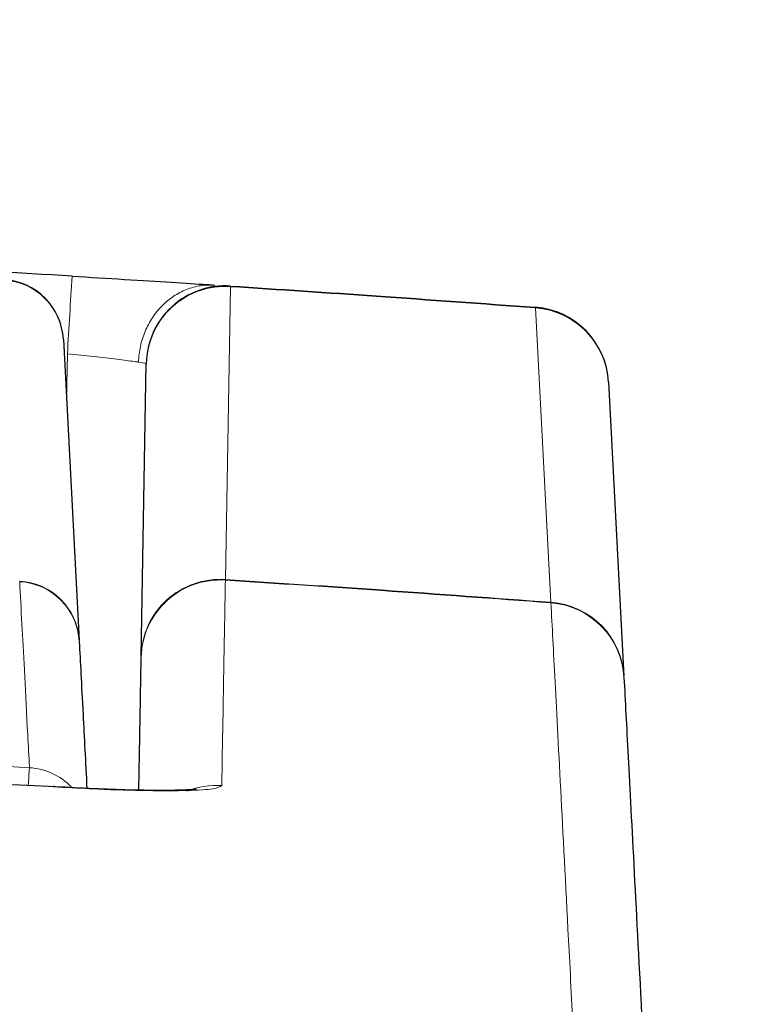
# Paper-space layout 'Blatt5' of a CAD drawing. Header units: millimetres. Extents: x 5 to 418, y 2 to 292.
# Tile 30 of 33: x 293 to 304, y 237 to 253. Entities that reach past the tile are written whole.
import ezdxf

# ---------------------------------------------------------------- set-up
doc = ezdxf.new("R2010")
doc.units = ezdxf.units.MM
doc.layers.add('SLD-0', color=7, linetype='Continuous')
doc.styles.add('SLDTEXTSTYLE1', font='TXT', dxfattribs={"width": 0.605})
doc.dimstyles.new('SLDDIMSTYLE4', dxfattribs={"dimtxt": 3.5, "dimasz": 3.302, "dimexe": 0, "dimexo": 0.0625, "dimgap": 0.875, "dimtad": 1, "dimlfac": 2, "dimrnd": 1e-09, "dimzin": 12, "dimdsep": 46, "dimtxsty": 'SLDTEXTSTYLE1', "dimsah": 1, "dimcen": 0.09, "dimadec": 0, "dimazin": 3, "dimtfac": 1, "dimtofl": 0, "dimtmove": 0, "dimatfit": 3, "dimfxl": 1, "dimfrac": 2, "dimtolj": 1, "dimtzin": 12, "dimarcsym": 0})

# ---------------------------------------------------------------- blocks, each defined once
blk = doc.blocks.new('_D_29')
at = {"layer": 'SLD-0', "color": 7}
for p, q in [((124.452, 158.08), (124.452, 265.479)), ((320.452, 158.08), (320.452, 265.479)), ((124.452, 264.479), (320.452, 264.479))]:
    blk.add_line(p, q, dxfattribs=at)
for points in [[(124.452, 264.479), (127.754, 263.971), (127.754, 264.987)], [(320.452, 264.479), (317.15, 264.987), (317.15, 263.971)]]:
    blk.add_solid(points, dxfattribs=at)
at = {"layer": 'SLD-0', "color": 7, "insert": (218.442, 268.99), "char_height": 3.5, "attachment_point": 1, "style": 'SLDTEXTSTYLE1'}
blk.add_mtext('392', dxfattribs=at)

psp = doc.layouts.new('Blatt5')

# ---------------------------------------------------------------- linework, layer by layer
at = {"color": 7, "linetype": 'Continuous', "lineweight": 18}
for p, q in [((296.3189, 248.4542), (296.2379, 243.8268)), ((301.3808, 243.4675), (301.1365, 248.1177)), ((293.7281, 246.6558), (293.7409, 247.3943)), ((296.2375, 243.8169), (296.2379, 243.8268)), ((301.3819, 243.4575), (301.3808, 243.4675))]:
    psp.add_line(p, q, dxfattribs=at)
at = {"color": 7, "linetype": 'Continuous', "lineweight": 25}
for p, q in [((293.6775, 247.6203), (293.9268, 242.8639)), ((294.9073, 242.6118), (294.988, 247.2392)), ((302.2916, 246.9472), (302.5353, 242.297))]:
    psp.add_line(p, q, dxfattribs=at)
for centre, radius, start, end in [((263.9263, -250.4856), 500, 86.57289, 87.155862), ((292.6789, 247.568), 1, 3, 86.73138), ((296.2379, 247.2174), 1.25, 86.28463, 179), ((301.0433, 246.8817), 1.25, 3, 85.7251)]:
    psp.add_arc(centre, radius, start, end, dxfattribs=at)
at = {"color": 7, "linetype": 'Continuous', "lineweight": 18}
for centre, radius, start, end in [((292.6847, 247.5644), 0.9944, 3.22141, 87.07721), ((585.7306, 230.2123), 292.4948, 176.391758, 176.632351), ((296.2331, 247.2118), 1.2453, 86.05015, 178.74027), ((296.2543, 248.4594), 0.0648, 355.32241, 4.67759), ((301.0804, 248.123), 0.0564, 354.62861, 5.37139), ((301.0505, 246.8776), 1.243, 3.20613, 86.03335), ((296.1564, 242.5698), 1.2497, 86.27986, 178.98437), ((296.1523, 242.5844), 1.2453, 86.0595, 178.74033), ((292.934, 242.8081), 0.9944, 3.22111, 87.01783), ((292.9293, 242.7945), 0.9998, 3.00926, 86.68556), ((301.2942, 242.2275), 1.243, 3.20598, 86.00511), ((301.2885, 242.2114), 1.2496, 3.01232, 85.71524), ((311.887, 239.475), 18.796, 175.79625, 176.65163), ((293.0836, 239.8539), 1.0006, 43.99412, 86.67698), ((296.1, 239.3205), 1.2528, 86.33906, 112.03095)]:
    psp.add_arc(centre, radius, start, end, dxfattribs=at)
at = {"color": 7, "linetype": 'Continuous', "lineweight": 25}
for points, knots in [([(293.8157, 248.6202), (294.0976, 248.6032), (294.6614, 248.5691), (295.4091, 248.5224), (295.8555, 248.4939), (296.0275, 248.4828), (296.0689, 248.4802)], [0, 0, 0, 0, 0.3016582, 0.6031563, 0.9044721, 1, 1, 1, 1]), ([(296.3189, 248.4647), (297.0871, 248.4139), (298.6934, 248.3077), (300.2989, 248.1898), (301.1365, 248.1283)], [0, 0, 0, 0, 0.4782783, 1, 1, 1, 1]), ([(293.9277, 242.8469), (293.9447, 242.5228), (293.9727, 241.9869), (294.0276, 240.94), (294.0493, 240.5264)], [0, 0, 0, 0, 0.6049112, 1, 1, 1, 1]), ([(294.8704, 240.4983), (294.875, 240.7609), (294.8915, 241.7081), (294.9005, 242.2212), (294.9069, 242.592)], [0, 0, 0, 0, 0.2772288, 1, 1, 1, 1]), ([(302.5364, 242.2771), (302.5561, 241.9008), (302.5955, 241.1482), (302.6936, 239.2772), (302.7989, 237.2668), (302.8773, 235.7723), (302.9046, 235.25)], [0, 0, 0, 0, 0.2826981, 0.5653962, 0.8480943, 1, 1, 1, 1]), ([(293.6736, 240.5424), (288.7795, 240.7899), (278.9871, 241.2852), (264.5002, 241.4682), (249.7904, 241.2915), (239.9978, 240.7995), (234.881, 240.5424)], [0, 0, 0, 0, 0.2498914, 0.5000001, 0.7387425, 1, 1, 1, 1]), ([(295.7751, 240.5121), (295.7765, 240.5123), (295.7822, 240.5132), (295.7023, 240.5045), (295.5172, 240.496), (295.1792, 240.4918), (294.7144, 240.4988), (294.1588, 240.5194), (293.7413, 240.5398), (293.5321, 240.5546), (293.5206, 240.5554)], [0, 0, 0, 0, 0.02834481, 0.12094978, 0.25560611, 0.42179898, 0.60208267, 0.7934365, 0.98861189, 1, 1, 1, 1])]:
    psp.add_open_spline(points, degree=3, knots=knots, dxfattribs=at)
at = {"color": 7, "linetype": 'Continuous', "lineweight": 18}
psp.add_open_spline([(296.0689, 248.4802), (295.9935, 248.4802), (295.8427, 248.4801), (295.6214, 248.4166), (295.4151, 248.3092), (295.2318, 248.1576), (295.0787, 247.9691), (294.9629, 247.751), (294.8851, 247.5122), (294.8708, 247.3453), (294.8637, 247.2619)], degree=3, dxfattribs=at)
for points, knots in [([(301.1365, 248.1177), (300.2989, 248.1792), (298.6934, 248.2972), (297.0871, 248.4034), (296.3189, 248.4542)], [0, 0, 0, 0, 0.5217217, 1, 1, 1, 1]), ([(293.7409, 247.3943), (293.8815, 247.3795), (294.1626, 247.3499), (294.535, 247.306), (294.7573, 247.2773), (294.843, 247.2649), (294.8637, 247.2619)], [0, 0, 0, 0, 0.3014612, 0.6030057, 0.904449, 1, 1, 1, 1]), ([(294.8637, 247.2626), (294.9141, 247.2547), (294.9814, 247.244), (294.9867, 247.2402), (294.988, 247.2392)], [0, 0, 0, 0, 0.7477333, 1, 1, 1, 1]), ([(296.2375, 243.8169), (296.2305, 243.424), (296.2167, 242.6519), (296.1921, 241.2561), (296.18, 240.5707)], [0, 0, 0, 0, 0.5088958, 1, 1, 1, 1]), ([(301.3819, 243.4575), (300.49, 243.5233), (298.7757, 243.6497), (297.0604, 243.7627), (296.2375, 243.8169)], [0, 0, 0, 0, 0.5202604, 1, 1, 1, 1]), ([(296.2379, 243.8268), (297.0606, 243.7726), (298.7754, 243.6596), (300.4893, 243.5333), (301.3808, 243.4675)], [0, 0, 0, 0, 0.479802, 1, 1, 1, 1]), ([(293.1416, 240.8528), (293.1393, 240.8975), (293.1275, 241.1209), (293.0809, 242.0078), (293.0265, 243.0429), (292.998, 243.5846), (292.9871, 243.7925)], [0, 0, 0, 0, 0.0322876, 0.1614382, 0.6780666, 1, 1, 1, 1]), ([(301.7496, 236.4248), (301.7222, 236.9476), (301.6439, 238.4433), (301.5386, 240.4553), (301.4407, 242.3278), (301.4015, 243.0809), (301.3819, 243.4575)], [0, 0, 0, 0, 0.1519058, 0.4346037, 0.7173017, 1, 1, 1, 1]), ([(235.313, 240.8528), (235.9785, 240.8912), (239.3064, 241.0834), (247.9678, 241.4864), (261.3071, 241.778), (277.264, 241.6416), (287.8682, 241.1148), (293.1416, 240.8528)], [0, 0, 0, 0, 0.03456624, 0.17283554, 0.44954959, 0.72626364, 1, 1, 1, 1]), ([(293.6736, 240.5424), (293.8593, 240.5323), (294.3247, 240.5069), (295.0288, 240.486), (295.6639, 240.4879), (296.096, 240.5151), (296.152, 240.5522), (296.18, 240.5707)], [0, 0, 0, 0, 0.1422435, 0.3565333, 0.5709155, 0.7855035, 1, 1, 1, 1])]:
    psp.add_open_spline(points, degree=3, knots=knots, dxfattribs=at)

# ---------------------------------------------------------------- dimensions: what is measured, and where the dimension line sits
at = {"layer": 'SLD-0', "color": 7}
dim = psp.add_linear_dim(base=(320.4523, 264.4786), p1=(124.4523, 158.0798), p2=(320.4523, 158.0798), dimstyle='SLDDIMSTYLE4', dxfattribs=at)
dim.commit()
dim.dimension.update_dxf_attribs({"geometry": '_D_29', "text_midpoint": (222.4523, 264.4786), "dimtype": 160})

doc.saveas('drawing.dxf')
